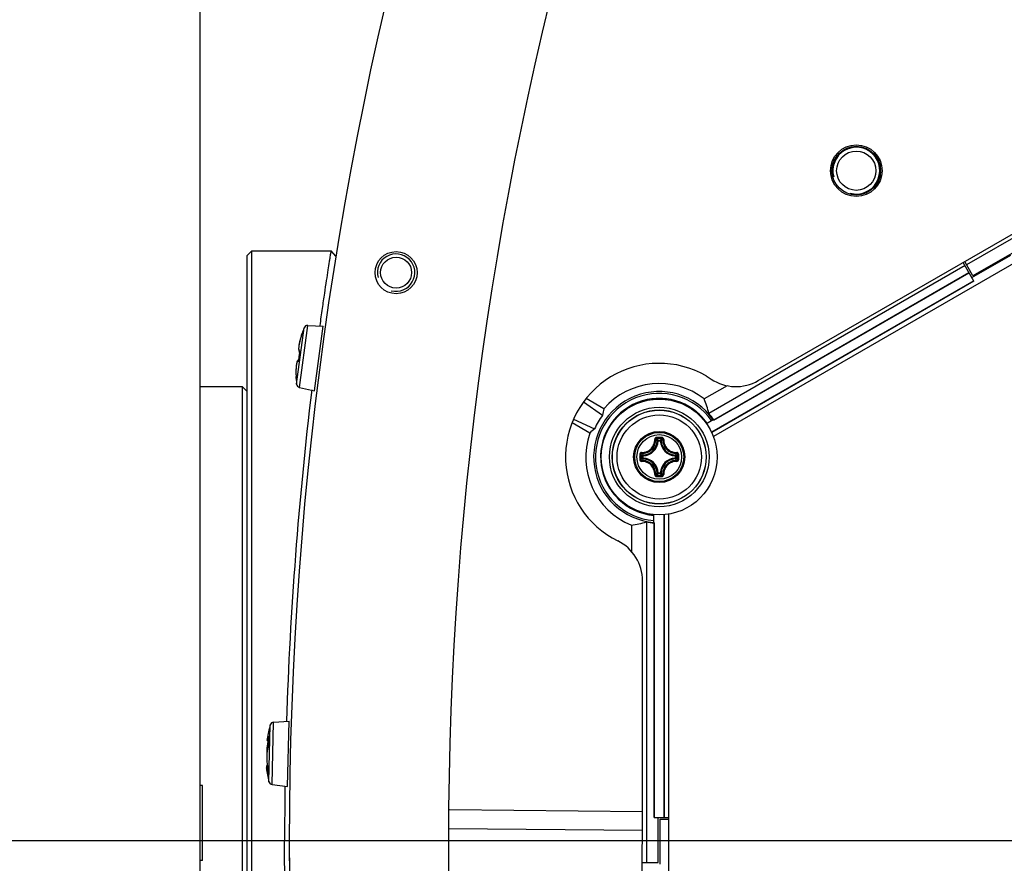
# Model space of a CAD drawing. Header units: millimetres. Extents: x 0 to 420, y 0 to 297.
# Tile 168 of 256: x 82 to 92, y 214 to 223. Entities that reach past the tile are written whole.
import ezdxf

# ---------------------------------------------------------------- set-up
doc = ezdxf.new("R2010")
doc.units = ezdxf.units.MM
doc.header["$LTSCALE"] = 23.1
doc.layers.get('0').update_dxf_attribs({"linetype": 'CONTINUOUS'})
for name, color, linetype in [('02___PRT_ALL_AXES', 7, 'CONTINUOUS'), ('AXES', 7, 'CONTINUOUS'), ('DIM_PILOTEES', 7, 'CONTINUOUS')]:
    doc.layers.add(name, color=color, linetype=linetype)
doc.styles.get("Standard").update_dxf_attribs({"font": 'txt', "width": 0.7})
doc.dimstyles.new('DIMSTYLE_4', dxfattribs={"dimtxt": 2.5, "dimasz": 3.5, "dimexe": 2, "dimexo": 0, "dimtad": 1, "dimdec": 0, "dimlfac": 10, "dimdsep": 46, "dimtxsty": 'Standard', "dimblk": '_FILLED', "dimblk1": '_FILLED', "dimblk2": '_FILLED', "dimcen": 0.09, "dimazin": 2, "dimtp": 0.8, "dimtm": 0.8, "dimtfac": 1, "dimtdec": 0, "dimtofl": 0, "dimtmove": 0, "dimatfit": 3, "dimldrblk": '_FILLED', "dimfxl": 0, "dimtolj": 1, "dimarcsym": 0})

# ---------------------------------------------------------------- blocks, each defined once
blk = doc.blocks.new('_FILLED')
at = {"color": 0, "linetype": 'ByBlock'}
blk.add_solid([(0, 0), (-1, 0.1429), (-1, -0.1429)], dxfattribs=at)
blk = doc.blocks.new('*D15')
at = {"layer": 'DIM_PILOTEES', "color": 2, "linetype": 'Continuous'}
for p, q in [((124.125, 214.622), (61.807, 214.622)), ((63.807, 214.622), (63.807, 172.035)), ((63.807, 129.447), (63.807, 172.035)), ((98.955, 129.447), (61.807, 129.447))]:
    blk.add_line(p, q, dxfattribs=at)
at = {"layer": 'DIM_PILOTEES', "color": 2, "linetype": 'Continuous', "xscale": 3.5, "yscale": 3.5, "zscale": 3.5}
for p, rotation in [((63.807, 214.622), 90), ((63.807, 129.447), 270)]:
    blk.add_blockref('_FILLED', p, dxfattribs=dict(at, rotation=rotation))
at = {"layer": 'DIM_PILOTEES', "color": 2, "linetype": 'Continuous', "insert": (60.682, 169.371), "char_height": 2.5, "width": 11.78571, "attachment_point": 2, "rotation": 90, "line_spacing_factor": 0.9}
blk.add_mtext('{\\ftxt;\\W0.0001;\\H0.0001;\\~}{\\ftxt;\\W0.4285714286;\\H2.5; }{\\ftxt;\\W0.0001;\\H0.0001;\\~}{\\ftxt;\\W0.0001;\\H0.0001;\\~}{\\ftxt;\\W2.2857142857;\\H2.5; }{\\ftxt;\\W0.0001;\\H0.0001;\\~}{\\ftxt;\\W0.0001;\\H0.0001;\\~}{\\ftxt;\\W0.4285714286;\\H2.5; }{\\ftxt;\\W0.0001;\\H0.0001;\\~}', dxfattribs=at)

msp = doc.modelspace()

# ---------------------------------------------------------------- linework, layer by layer
at = {"color": 7, "linetype": 'Continuous'}
for p, q in [((83.7252, 186.9846), (83.7252, 228.7907)), ((95.0573, 222.5935), (91.9066, 220.7744)), ((95.2471, 222.4288), (89.2037, 218.9396)), ((89.6821, 219.5363), (94.4775, 222.3049)), ((84.2252, 220.872), (84.2752, 220.922)), ((84.2252, 208.372), (84.2252, 220.872)), ((84.2752, 208.322), (84.2752, 220.922)), ((84.2752, 220.922), (85.1228, 220.922)), ((85.1722, 220.864), (85.1228, 220.922)), ((91.9637, 220.6371), (92.3801, 220.8775)), ((92.3917, 220.8957), (91.9753, 220.6553)), ((91.985, 220.6003), (91.87, 220.7995)), ((91.9753, 220.6553), (91.8866, 220.8091)), ((91.89, 220.7648), (89.1548, 219.1857)), ((89.2075, 219.1179), (91.9325, 220.6912)), ((89.208, 219.1142), (91.9342, 220.6882)), ((91.9832, 220.6033), (89.1836, 218.9869)), ((91.985, 220.6003), (89.1852, 218.9838)), ((84.7541, 219.4986), (84.8335, 220.1015)), ((84.7851, 219.4645), (84.8723, 220.1264)), ((84.8062, 220.0226), (84.8114, 220.0392)), ((84.8089, 220.0322), (84.808, 220.0294)), ((84.8092, 220.0317), (84.8085, 220.0298)), ((84.8097, 220.0348), (84.8089, 220.0322)), ((84.8097, 220.0335), (84.8092, 220.0317)), ((84.8105, 220.0371), (84.8097, 220.0348)), ((84.8102, 220.0352), (84.8097, 220.0335)), ((84.8107, 220.0366), (84.8102, 220.0352)), ((84.8109, 220.0384), (84.8105, 220.0371)), ((84.811, 220.038), (84.8107, 220.0366)), ((84.8114, 220.0403), (84.8109, 220.0384)), ((84.8114, 220.0391), (84.811, 220.038)), ((84.8114, 220.0418), (84.8115, 220.0394)), ((84.8115, 220.0394), (84.8114, 220.0391)), ((84.8114, 220.0392), (84.8115, 220.0394)), ((84.8115, 220.0394), (84.8122, 220.0422)), ((84.812, 220.0414), (84.8115, 220.0394)), ((84.8122, 220.0422), (84.8124, 220.0436)), ((84.8723, 220.1264), (85.0366, 220.1192)), ((84.9457, 219.4289), (85.0366, 220.1192)), ((84.807, 220.0263), (84.8065, 220.0248)), ((84.8065, 220.0248), (84.8069, 220.0247)), ((84.808, 220.0294), (84.807, 220.0263)), ((84.8085, 220.0298), (84.8075, 220.0266)), ((84.7836, 219.8485), (84.7842, 219.8481)), ((84.7857, 219.8427), (84.784, 219.8323)), ((84.7842, 219.8481), (84.7859, 219.847)), ((84.785, 219.8355), (84.7848, 219.8355)), ((84.7708, 219.7487), (84.7696, 219.7482)), ((84.7732, 219.7495), (84.7708, 219.7487)), ((84.7749, 219.7608), (84.7741, 219.7569)), ((84.775, 219.7592), (84.7748, 219.7592)), ((84.781, 219.8113), (84.7785, 219.7925)), ((84.7479, 219.5797), (84.7481, 219.5762)), ((84.7487, 219.5627), (84.7479, 219.5797)), ((84.7482, 219.562), (84.748, 219.5592)), ((84.7486, 219.5586), (84.748, 219.5592)), ((84.7481, 219.5762), (84.7483, 219.5727)), ((84.7486, 219.5634), (84.7482, 219.562)), ((84.7483, 219.5727), (84.7484, 219.5694)), ((84.7484, 219.5694), (84.7485, 219.5675)), ((84.7485, 219.5675), (84.7486, 219.5658)), ((84.7486, 219.5658), (84.7486, 219.5643)), ((84.7486, 219.5643), (84.7486, 219.5634)), ((84.7486, 219.5634), (84.7487, 219.5605)), ((89.1251, 219.5873), (89.1807, 219.5527)), ((84.1752, 219.472), (83.7252, 219.472)), ((84.1752, 209.772), (84.1752, 219.472)), ((84.1752, 219.472), (84.2252, 219.422)), ((84.7851, 219.4645), (84.9457, 219.4289)), ((89.3492, 219.4825), (89.105, 219.3415)), ((87.8173, 219.3095), (88.0207, 219.1686)), ((88.0335, 219.236), (87.8444, 219.3452)), ((87.883, 218.9765), (87.6944, 219.0854)), ((87.7117, 219.1267), (87.9352, 219.0211)), ((89.1287, 219.08), (89.2023, 219.1224)), ((88.614, 218.8921), (88.6041, 218.8927)), ((88.614, 218.8921), (88.614, 218.9021)), ((88.614, 218.9021), (88.6365, 218.9021)), ((88.6141, 218.8921), (88.6364, 218.8921)), ((88.6365, 218.8921), (88.6365, 218.9021)), ((88.6365, 218.8921), (88.6464, 218.8927)), ((88.4443, 218.7099), (88.4443, 218.7324)), ((88.4543, 218.7324), (88.4443, 218.7324)), ((88.4543, 218.7099), (88.4443, 218.7099)), ((88.4543, 218.7324), (88.4537, 218.7423)), ((88.4543, 218.7099), (88.4537, 218.7)), ((88.4543, 218.71), (88.4543, 218.7323)), ((88.7963, 218.7324), (88.7968, 218.7423)), ((88.7963, 218.7324), (88.8062, 218.7324)), ((88.7963, 218.7323), (88.7963, 218.71)), ((88.7963, 218.7099), (88.7968, 218.7)), ((88.7963, 218.7099), (88.8062, 218.7099)), ((88.8062, 218.7324), (88.8062, 218.7099)), ((88.614, 218.5501), (88.6041, 218.5496)), ((88.614, 218.5501), (88.614, 218.5402)), ((88.6365, 218.5402), (88.614, 218.5402)), ((88.6364, 218.5501), (88.6141, 218.5501)), ((88.6365, 218.5501), (88.6365, 218.5402)), ((88.6365, 218.5501), (88.6464, 218.5496)), ((88.5662, 218.0185), (88.5662, 218.1057)), ((88.6742, 218.1046), (88.6742, 214.872)), ((88.6777, 218.1049), (88.6777, 214.872)), ((88.7252, 218.1113), (88.7252, 211.133)), ((88.3279, 217.9929), (88.3279, 217.7135)), ((88.4877, 218.0278), (88.4877, 214.3911)), ((88.5727, 214.872), (88.5727, 218.0163)), ((88.5762, 214.872), (88.5762, 218.0178)), ((88.4477, 214.7333), (88.4477, 217.3983)), ((84.7239, 216.572), (84.7255, 216.572)), ((84.4582, 215.2526), (84.4726, 215.8606)), ((84.4927, 215.2221), (84.5085, 215.8894)), ((84.5085, 215.8894), (84.6727, 215.8999)), ((84.6563, 215.2039), (84.6727, 215.8999)), ((84.456, 215.723), (84.4558, 215.722)), ((84.456, 215.723), (84.4559, 215.722)), ((84.4464, 215.6874), (84.4481, 215.687)), ((84.4481, 215.687), (84.4543, 215.6862)), ((84.4504, 215.63), (84.4516, 215.6338)), ((84.4545, 215.6586), (84.4542, 215.6574)), ((84.4546, 215.6908), (84.4546, 215.6897)), ((84.4467, 215.3772), (84.4434, 215.3993)), ((84.4435, 215.3379), (84.4454, 215.33)), ((84.4451, 215.4023), (84.4451, 215.4013)), ((84.4454, 215.33), (84.4459, 215.3286)), ((84.4466, 215.3325), (84.4466, 215.3314)), ((84.447, 215.3754), (84.4467, 215.3772)), ((84.4467, 215.3325), (84.4468, 215.3312)), ((84.4467, 215.3325), (84.4468, 215.3312)), ((84.4467, 215.3284), (84.4468, 215.3296)), ((84.4468, 215.3296), (84.4468, 215.3312)), ((84.4474, 215.373), (84.447, 215.3754)), ((84.4478, 215.3733), (84.4479, 215.3755)), ((84.4479, 215.3755), (84.4479, 215.3784)), ((84.4927, 215.2221), (84.6563, 215.2039)), ((88.4477, 214.9333), (86.3871, 214.9513)), ((88.5727, 214.872), (88.7252, 214.872)), ((88.6152, 214.3911), (88.6152, 214.872)), ((88.634, 214.3727), (88.634, 214.8535)), ((88.634, 214.8535), (88.7252, 214.8535)), ((88.4477, 214.7333), (86.3799, 214.7513)), ((88.432, 213.1334), (88.446, 214.7333)), ((88.443, 214.3911), (88.6152, 214.3911))]:
    msp.add_line(p, q, dxfattribs=at)
for points in [[(84.8119, 220.0445), (84.8118, 220.0442), (84.8114, 220.0418)], [(84.8065, 220.0248), (84.8028, 220.0133), (84.7988, 220.0003), (84.795, 219.9875), (84.7916, 219.975), (84.7885, 219.963), (84.7857, 219.9515), (84.7833, 219.9406), (84.7813, 219.9304), (84.7795, 219.9208), (84.7782, 219.912), (84.7776, 219.9079)], [(84.8062, 220.0226), (84.8027, 220.0117), (84.7987, 219.9988), (84.7949, 219.986), (84.7914, 219.9733), (84.7882, 219.9608), (84.7854, 219.9488), (84.7829, 219.9373), (84.7807, 219.9265), (84.7789, 219.9163)], [(84.8075, 220.0266), (84.8064, 220.0232), (84.8062, 220.0226)], [(84.7789, 219.9163), (84.7775, 219.9069), (84.7764, 219.8983), (84.7757, 219.8906), (84.7753, 219.8835), (84.7751, 219.8773), (84.7753, 219.8717), (84.7757, 219.8667), (84.7765, 219.8623), (84.7775, 219.8583), (84.779, 219.8547), (84.781, 219.8514), (84.7836, 219.8485)], [(84.7849, 219.8362), (84.784, 219.8306), (84.7829, 219.8236), (84.7818, 219.8166), (84.7808, 219.8096), (84.7799, 219.8026)], [(84.784, 219.8323), (84.783, 219.8253), (84.782, 219.8183), (84.781, 219.8113)], [(84.7859, 219.8478), (84.7859, 219.8467), (84.7859, 219.8455), (84.7858, 219.8442), (84.7857, 219.8428), (84.7856, 219.8412), (84.7854, 219.8396), (84.7852, 219.8379), (84.7849, 219.8362)], [(84.7857, 219.8504), (84.7857, 219.8503), (84.7858, 219.85), (84.7858, 219.8494), (84.7859, 219.8487), (84.7859, 219.8478)], [(84.7745, 219.7569), (84.7715, 219.7559), (84.7681, 219.7538), (84.7654, 219.7511), (84.763, 219.748), (84.761, 219.7444), (84.7591, 219.7403), (84.7574, 219.7356), (84.7558, 219.7303), (84.7543, 219.7242), (84.7529, 219.7173), (84.7516, 219.7096), (84.7504, 219.701), (84.7503, 219.7)], [(84.7696, 219.7482), (84.7663, 219.7462), (84.7637, 219.7436), (84.7614, 219.7406), (84.7595, 219.7371), (84.7578, 219.7332), (84.7562, 219.7288), (84.7547, 219.7237), (84.7533, 219.7179), (84.752, 219.7113), (84.7508, 219.704)], [(84.7733, 219.75), (84.7731, 219.7487), (84.7728, 219.7476), (84.7725, 219.7467), (84.7723, 219.746), (84.7721, 219.7455), (84.772, 219.7453)], [(84.7753, 219.7643), (84.7746, 219.7581), (84.7744, 219.7563), (84.7742, 219.7545), (84.7739, 219.7529), (84.7736, 219.7514), (84.7733, 219.75)], [(84.7785, 219.7925), (84.7777, 219.7855), (84.7768, 219.7784), (84.776, 219.7714), (84.7753, 219.7643)], [(84.7508, 219.704), (84.7497, 219.6959), (84.7488, 219.687), (84.7479, 219.6774), (84.7473, 219.6669), (84.7468, 219.6558), (84.7465, 219.644), (84.7464, 219.6316), (84.7465, 219.6187), (84.7468, 219.6054), (84.7473, 219.5917), (84.7479, 219.5797)], [(84.4558, 215.7271), (84.4558, 215.7272), (84.4558, 215.7271), (84.4558, 215.7269), (84.4559, 215.7264), (84.4559, 215.7258), (84.4559, 215.7251), (84.4559, 215.7243), (84.4558, 215.7233), (84.4558, 215.7222), (84.4555, 215.7178)], [(84.4467, 215.6873), (84.4451, 215.679), (84.443, 215.6665), (84.4412, 215.6537), (84.4396, 215.6407), (84.4383, 215.6275), (84.4372, 215.6144), (84.4365, 215.6012), (84.436, 215.5882), (84.4358, 215.5754), (84.4359, 215.5629), (84.4361, 215.5573)], [(84.451, 215.633), (84.4484, 215.6261), (84.4457, 215.6174), (84.4433, 215.6079), (84.4412, 215.5978), (84.4394, 215.587), (84.4379, 215.5757), (84.4367, 215.5639)], [(84.4398, 215.7113), (84.4397, 215.7104), (84.4395, 215.7089), (84.4393, 215.7075), (84.4391, 215.7061), (84.439, 215.7048), (84.4389, 215.7036), (84.4388, 215.7025), (84.4387, 215.7015), (84.4387, 215.7005), (84.4387, 215.6996), (84.4387, 215.6986), (84.4387, 215.6977), (84.4388, 215.6968), (84.439, 215.6957), (84.4393, 215.6946), (84.4398, 215.6933), (84.4405, 215.6919), (84.4416, 215.6905), (84.4429, 215.6892), (84.4446, 215.6882), (84.4464, 215.6874)], [(84.4542, 215.6574), (84.4542, 215.6559), (84.4542, 215.6541), (84.4541, 215.6522), (84.454, 215.6503), (84.4539, 215.6483), (84.4537, 215.6465), (84.4534, 215.6446), (84.4532, 215.6429), (84.453, 215.6412), (84.4527, 215.6397), (84.4524, 215.6382), (84.4521, 215.6369), (84.4518, 215.6358), (84.4516, 215.6348), (84.4513, 215.634), (84.4511, 215.6334), (84.451, 215.633)], [(84.4544, 215.6897), (84.4543, 215.6856), (84.4542, 215.6796), (84.4542, 215.6736), (84.4542, 215.6677), (84.4542, 215.6617), (84.4542, 215.6574)], [(84.4555, 215.7178), (84.4552, 215.7119), (84.4549, 215.706), (84.4547, 215.7), (84.4545, 215.6941), (84.4544, 215.6897)], [(84.4367, 215.5639), (84.4357, 215.5517), (84.435, 215.5392), (84.4346, 215.5264), (84.4344, 215.5134), (84.4345, 215.5002), (84.435, 215.487), (84.4356, 215.4738), (84.4366, 215.4607), (84.4378, 215.4479), (84.4394, 215.4352)], [(84.4406, 215.4269), (84.4403, 215.4268), (84.4384, 215.4262), (84.4367, 215.4252), (84.4353, 215.4239), (84.4342, 215.4226), (84.4334, 215.4212), (84.4329, 215.42), (84.4325, 215.4189), (84.4323, 215.4178), (84.4321, 215.4169), (84.432, 215.416), (84.4319, 215.415), (84.4319, 215.4141), (84.4319, 215.4131), (84.4319, 215.4121), (84.432, 215.411), (84.432, 215.4098), (84.4321, 215.4085), (84.4322, 215.4071), (84.4323, 215.4057), (84.4325, 215.4041), (84.4326, 215.4033)], [(84.4394, 215.4352), (84.4411, 215.423), (84.4432, 215.4111), (84.4451, 215.4013)], [(84.4451, 215.4013), (84.4456, 215.3991), (84.446, 215.3968), (84.4463, 215.3944), (84.4467, 215.3919), (84.447, 215.3895), (84.4472, 215.3871), (84.4474, 215.3849), (84.4475, 215.3828), (84.4476, 215.3809), (84.4477, 215.3792), (84.4477, 215.3778), (84.4477, 215.3766), (84.4476, 215.3757), (84.4471, 215.3691)], [(84.4471, 215.3691), (84.4467, 215.3615), (84.4465, 215.354), (84.4464, 215.3464), (84.4464, 215.3389), (84.4466, 215.3325)]]:
    msp.add_lwpolyline(points, dxfattribs=at)
for centre, radius in [((90.7294, 221.7787), 0.26), ((90.7294, 221.7787), 0.21), ((88.6252, 218.7211), 0.6185), ((88.6252, 218.7211), 0.5318), ((88.6252, 218.7211), 0.5019), ((88.6252, 218.7211), 0.5), ((88.6253, 218.7211), 0.45), ((88.6253, 218.7211), 0.2732), ((88.6253, 218.7211), 0.2731), ((88.6253, 218.7211), 0.262), ((88.6253, 218.7211), 0.2384)]:
    msp.add_circle(centre, radius, dxfattribs=at)
for centre, radius, start, end in [((124.1252, 214.622), 39.45, 163.212, 196.78669), ((85.9447, 219.6485), 1.2, 157.82287, 160.73234), ((84.8219, 220.0403), 0.0101, 170.31482, 174.31877), ((84.8219, 220.0403), 0.01, 160.76816, 170.32921), ((84.8705, 220.0864), 0.04, 87.5, 157.82287), ((85.4511, 219.7965), 0.683, 166.51815, 166.69923), ((85.4865, 219.7879), 0.7194, 165.62269, 166.5124), ((85.5213, 219.7791), 0.7552, 165.36761, 165.62827), ((85.5427, 219.7735), 0.7773, 164.88353, 165.3666), ((85.5634, 219.7679), 0.7988, 164.57498, 164.88448), ((85.5857, 219.7617), 0.822, 163.82038, 164.57313), ((85.6048, 219.7562), 0.8418, 163.50736, 163.82242), ((85.6142, 219.7534), 0.8516, 163.04457, 163.50723), ((85.6204, 219.7515), 0.8582, 162.78594, 163.04486), ((85.6242, 219.7504), 0.862, 161.5911, 162.78675), ((85.9693, 219.6407), 1.2002, 170.66277, 172.49982), ((84.6786, 219.8529), 0.1078, 350.66328, 351.56652), ((84.6676, 219.7698), 0.1079, 353.44936, 354.338), ((85.9691, 219.6408), 1.2, 172.50011, 174.33741), ((88.6252, 218.7211), 1, 60.01085, 243.74462), ((85.4594, 219.6312), 0.713, 178.54905, 179.39723), ((85.5, 219.6307), 0.7537, 179.39167, 179.68744), ((85.5258, 219.6306), 0.7794, 179.68824, 180.13458), ((85.5523, 219.6306), 0.8059, 180.134, 180.50979), ((85.5798, 219.6309), 0.8334, 180.51099, 181.14642), ((85.4199, 219.6321), 0.6735, 178.34978, 178.54318), ((85.6038, 219.6313), 0.8574, 181.14492, 181.52111), ((85.6178, 219.6317), 0.8714, 181.52102, 181.92901), ((85.6285, 219.6321), 0.8821, 181.92889, 182.28202), ((85.6408, 219.6326), 0.8944, 182.28223, 183.38823), ((85.9447, 219.6485), 1.2, 184.26766, 187.17713), ((84.7586, 219.5593), 0.01, 171.64905, 184.21747), ((89.4446, 219.9476), 0.475, 236.25538, 300), ((124.746, 214.6229), 40.1207, 173.10715, 178.17851), ((84.7938, 219.5036), 0.04, 187.17713, 257.5), ((88.6252, 218.7197), 0.7002, 34.93575, 265.16551), ((88.6252, 218.7197), 0.7853, 52.34857, 138.89732), ((88.6252, 218.7197), 0.6802, 35.08125, 265.023), ((88.6252, 218.7211), 0.6262, 35.4069, 264.5931), ((88.6252, 218.7304), 0.6155, 64.708, 115.27353), ((88.6252, 218.7211), 0.6239, 114.91027, 185.07126), ((90.0159, 219.3233), 1.6539, 181.25619, 181.49531), ((87.2345, 219.3237), 1.6541, 358.51108, 358.72532), ((88.6252, 218.7211), 0.6239, 35.42723, 65.07126), ((88.6252, 218.7197), 0.7054, 34.36847, 41.34228), ((88.6252, 218.7197), 0.7037, 34.09429, 34.91119), ((88.6252, 218.7197), 0.7853, 160.91941, 247.74865), ((88.4453, 218.9011), 0.1591, 273.05434, 356.94559), ((88.4453, 218.9011), 0.169, 273.05291, 356.9472), ((88.3157, 218.6028), 0.4088, 45.14387, 48.28215), ((88.6249, 208.0323), 10.8976, 89.85392, 90.14255), ((88.6253, 208.1157), 10.8024, 89.85569, 90.14432), ((88.2787, 218.5843), 0.462, 43.45836, 46.26688), ((88.9718, 218.5843), 0.462, 133.73298, 136.54165), ((88.8053, 218.9011), 0.169, 183.0529, 266.94717), ((88.9349, 218.6027), 0.409, 131.71862, 134.85577), ((88.8053, 218.9011), 0.1591, 183.05441, 266.94559), ((88.7989, 217.2152), 1.6544, 118.50926, 118.72532), ((88.6172, 218.7165), 0.6155, 184.70791, 235.27355), ((99.3138, 218.7212), 10.8973, 179.85603, 180.00033), ((99.3139, 218.7211), 10.8975, 179.99981, 180.14412), ((99.231, 218.7211), 10.8027, 179.85574, 180.14426), ((88.7619, 219.0676), 0.4618, 223.73241, 226.54218), ((88.762, 218.3747), 0.4618, 133.45787, 136.26741), ((88.7439, 219.031), 0.4094, 221.71998, 224.85435), ((88.7438, 218.4114), 0.4092, 135.14517, 138.28089), ((88.4453, 218.5411), 0.1591, 3.05434, 86.94565), ((88.4453, 218.5411), 0.169, 3.05293, 86.9472), ((88.8053, 218.5411), 0.169, 93.05264, 176.94693), ((88.8053, 218.5411), 0.1591, 93.05441, 176.94559), ((88.507, 219.0307), 0.4088, 315.14387, 318.28215), ((88.5069, 218.4115), 0.409, 41.71863, 44.85577), ((88.4884, 219.0677), 0.462, 313.45836, 316.26688), ((88.4885, 218.3746), 0.462, 43.73298, 46.54165), ((78.0196, 218.7211), 10.8027, 359.85574, 0.14426), ((77.9366, 218.7212), 10.8975, 359.99981, 0.14412), ((77.9367, 218.7211), 10.8973, 359.85603, 0.00033), ((88.3154, 218.8398), 0.4094, 311.71999, 314.85435), ((88.6238, 229.4099), 10.8976, 269.86331, 270.15193), ((88.2788, 218.8578), 0.4618, 313.73245, 316.54218), ((88.6253, 229.3265), 10.8024, 269.85526, 270.14388), ((88.9718, 218.858), 0.462, 223.45836, 226.26689), ((88.9348, 218.8394), 0.4088, 225.14387, 228.28216), ((87.4084, 219.6245), 1.6539, 301.2562, 301.47201), ((88.6252, 218.7211), 0.6239, 234.91027, 264.57277), ((88.6252, 218.7197), 0.7054, 258.75984, 265.73195), ((88.6252, 218.7197), 0.7037, 265.18956, 266.00635), ((87.9727, 217.3983), 0.475, 0, 63.74462), ((85.6259, 215.5292), 1.2, 163.97287, 171.27573), ((84.511, 215.8495), 0.04, 93.65, 163.97287), ((85.2925, 215.6711), 0.8382, 176.51986, 178.65087), ((84.3783, 215.7278), 0.0779, 356.43632, 357.45186), ((85.1475, 215.5678), 0.7028, 174.65472, 175.70395), ((84.4576, 215.6302), 0.00719, 157.63288, 161.30797), ((84.3987, 215.6477), 0.0548, 345.28985, 346.72537), ((85.2981, 215.671), 0.8437, 178.72742, 180.84131), ((84.3813, 215.6575), 0.0732, 359.86123, 0.82934), ((84.3705, 215.6576), 0.084, 358.63823, 359.85781), ((85.6259, 215.5292), 1.2, 186.02427, 193.32713), ((84.9665, 215.471), 0.528, 187.33438, 187.80953), ((84.36, 215.3841), 0.087, 11.3899, 12.06931), ((84.3375, 215.3796), 0.1099, 9.87495, 11.36526), ((84.8074, 215.3438), 0.3609, 175.3017, 181.30374), ((84.8036, 215.3438), 0.357, 181.3203, 181.81127), ((84.4537, 215.3327), 0.00707, 182.00543, 190.82544), ((84.4536, 215.3327), 0.00701, 190.83894, 192.65669), ((84.4547, 215.3749), 0.00712, 175.42943, 192.57022), ((84.4972, 215.2619), 0.04, 193.32713, 263.65), ((124.769, 214.622), 40.1438, 179.16483, 180.00007)]:
    msp.add_arc(centre, radius, start, end, dxfattribs=at)
at = {"color": 2, "linetype": 'Continuous'}
for centre, radius in [((90.7294, 221.7787), 0.25), ((85.8159, 220.6902), 0.2)]:
    msp.add_arc(centre, radius, 255, 195, dxfattribs=at)
at = {"color": 7, "linetype": 'Continuous'}
for centre, major_axis, ratio, start_param, end_param in [((88.4133, 219.0869), (-0.424, 0.7344), 0.8660474, -1.913852, -1.7191638), ((88.8618, 219.1294), (0.4731, 0.8195), 0.8660474, -4.3653213, -4.2915402), ((88.5995, 218.7346), (0.6266, -0.3618), 0.9991568, 3.021627, 3.2581566), ((88.3883, 218.3093), (0.474, 0.8209), 0.8660474, 1.1469495, 1.220666), ((88.2008, 218.7197), (0.8488, 0), 0.8660474, -1.4206154, -1.2260297)]:
    msp.add_ellipse(centre, major_axis=major_axis, ratio=ratio, start_param=start_param, end_param=end_param, dxfattribs=at)
for points, knots in [([(85.0042, 220.1238), (85.0127, 220.1854), (85.0289, 220.3007), (85.0523, 220.4618), (85.0728, 220.599), (85.0899, 220.7118), (85.1022, 220.7904), (85.11, 220.8408), (85.1146, 220.8693), (85.1177, 220.8913), (85.1211, 220.9073), (85.121, 220.9165), (85.1234, 220.921), (85.1228, 220.922)], [0, 0, 0, 0, 0.2311121, 0.433078, 0.6051502, 0.7467006, 0.8572704, 0.9008115, 0.9364827, 0.9642586, 0.9841137, 0.9960284, 1, 1, 1, 1]), ([(84.8119, 220.0445), (84.8119, 220.0444), (84.8119, 220.0441), (84.8122, 220.0438), (84.8124, 220.0436)], [0, 0, 0, 0, 0.1825971, 1, 1, 1, 1]), ([(84.7865, 219.9536), (84.7849, 219.9467), (84.7819, 219.9334), (84.7785, 219.9144), (84.7763, 219.8976), (84.7752, 219.8834), (84.7754, 219.8719), (84.7769, 219.8636), (84.7795, 219.8578), (84.7829, 219.8564), (84.7844, 219.8565)], [0, 0, 0, 0, 0.209215, 0.3998846, 0.567552, 0.7085724, 0.8204715, 0.9025746, 0.9579503, 1, 1, 1, 1]), ([(84.7862, 219.848), (84.7863, 219.8501), (84.7864, 219.8525), (84.7852, 219.8565), (84.7844, 219.8565)], [0, 0, 0, 0, 0.7048601, 1, 1, 1, 1]), ([(84.7853, 219.8371), (84.7854, 219.8381), (84.7859, 219.8417), (84.7862, 219.8454), (84.7862, 219.848)], [0, 0, 0, 0, 0.2672348, 1, 1, 1, 1]), ([(84.769, 219.7398), (84.7678, 219.7404), (84.7643, 219.7409), (84.7601, 219.7367), (84.7568, 219.7298), (84.7537, 219.7196), (84.7511, 219.7064), (84.749, 219.6902), (84.7475, 219.6716), (84.7469, 219.6584), (84.7467, 219.6515)], [0, 0, 0, 0, 0.0431727, 0.0945281, 0.1724149, 0.281571, 0.421815, 0.5908512, 0.7850793, 1, 1, 1, 1]), ([(84.769, 219.7398), (84.7697, 219.7394), (84.7713, 219.7414), (84.772, 219.7438), (84.7727, 219.7458), (84.773, 219.7469)], [0, 0, 0, 0, 0.2828014, 0.5892373, 1, 1, 1, 1]), ([(84.7696, 219.7483), (84.7699, 219.7491), (84.7712, 219.7517), (84.7728, 219.7542), (84.7743, 219.7556)], [0, 0, 0, 0, 0.2987173, 1, 1, 1, 1]), ([(84.773, 219.7469), (84.7731, 219.7477), (84.7739, 219.7512), (84.7745, 219.7547), (84.7748, 219.7575)], [0, 0, 0, 0, 0.2260979, 1, 1, 1, 1]), ([(84.7486, 219.5586), (84.7486, 219.5585), (84.7487, 219.5591), (84.7487, 219.5596), (84.7487, 219.5611), (84.7487, 219.5621), (84.7487, 219.5627)], [0, 0, 0, 0, 0.0559616, 0.2441963, 0.5618129, 1, 1, 1, 1]), ([(88.4372, 218.769), (88.4555, 218.7684), (88.4929, 218.7749), (88.5404, 218.8061), (88.5715, 218.8535), (88.578, 218.8909), (88.5774, 218.9092)], [0, 0, 0, 0, 0.2490657, 0.5000009, 0.7509336, 1, 1, 1, 1]), ([(88.4384, 218.7586), (88.4579, 218.758), (88.4978, 218.7649), (88.5483, 218.7981), (88.5815, 218.8486), (88.5884, 218.8885), (88.5878, 218.908)], [0, 0, 0, 0, 0.2491878, 0.5000017, 0.7508139, 1, 1, 1, 1]), ([(88.5978, 218.9299), (88.5925, 218.9299), (88.5816, 218.9255), (88.5773, 218.9144), (88.5774, 218.9092)], [0, 0, 0, 0, 0.502102, 1, 1, 1, 1]), ([(88.5774, 218.9092), (88.5797, 218.9093), (88.5829, 218.9093), (88.5863, 218.9087), (88.5876, 218.9084), (88.5878, 218.908)], [0, 0, 0, 0, 0.6581827, 0.8829032, 1, 1, 1, 1]), ([(88.598, 218.9181), (88.5954, 218.9181), (88.59, 218.9161), (88.5877, 218.9106), (88.5878, 218.908)], [0, 0, 0, 0, 0.504442, 1, 1, 1, 1]), ([(88.5978, 218.9299), (88.5978, 218.9273), (88.598, 218.9234), (88.5978, 218.9194), (88.598, 218.9181)], [0, 0, 0, 0, 0.6630552, 1, 1, 1, 1]), ([(88.6527, 218.9299), (88.6527, 218.9273), (88.6525, 218.9234), (88.6528, 218.9194), (88.6525, 218.9181)], [0, 0, 0, 0, 0.663059, 1, 1, 1, 1]), ([(88.6627, 218.908), (88.6628, 218.9106), (88.6606, 218.9161), (88.6551, 218.9181), (88.6525, 218.9181)], [0, 0, 0, 0, 0.4955539, 1, 1, 1, 1]), ([(88.6731, 218.9092), (88.6732, 218.9144), (88.6689, 218.9255), (88.658, 218.9299), (88.6527, 218.9299)], [0, 0, 0, 0, 0.4975538, 1, 1, 1, 1]), ([(88.6627, 218.908), (88.6621, 218.8885), (88.669, 218.8486), (88.7022, 218.7981), (88.7527, 218.7649), (88.7926, 218.758), (88.8121, 218.7586)], [0, 0, 0, 0, 0.2491874, 0.4999997, 0.7508135, 1, 1, 1, 1]), ([(88.6731, 218.9092), (88.6708, 218.9093), (88.6676, 218.9093), (88.6642, 218.9087), (88.663, 218.9084), (88.6627, 218.908)], [0, 0, 0, 0, 0.6581811, 0.8829017, 1, 1, 1, 1]), ([(88.6731, 218.9092), (88.6725, 218.8909), (88.679, 218.8535), (88.7102, 218.8061), (88.7576, 218.7749), (88.795, 218.7684), (88.8133, 218.769)], [0, 0, 0, 0, 0.2490667, 0.5000001, 0.7509355, 1, 1, 1, 1]), ([(88.4372, 218.769), (88.432, 218.7691), (88.4209, 218.7648), (88.4165, 218.7539), (88.4165, 218.7486)], [0, 0, 0, 0, 0.4978879, 1, 1, 1, 1]), ([(88.4165, 218.7486), (88.4191, 218.7486), (88.423, 218.7484), (88.427, 218.7486), (88.4283, 218.7483)], [0, 0, 0, 0, 0.6630628, 1, 1, 1, 1]), ([(88.4165, 218.6937), (88.4191, 218.6937), (88.423, 218.6939), (88.427, 218.6936), (88.4283, 218.6939)], [0, 0, 0, 0, 0.6630545, 1, 1, 1, 1]), ([(88.4165, 218.6937), (88.4165, 218.6884), (88.4209, 218.6775), (88.432, 218.6732), (88.4372, 218.6733)], [0, 0, 0, 0, 0.5021153, 1, 1, 1, 1]), ([(88.4384, 218.7586), (88.4358, 218.7587), (88.4303, 218.7564), (88.4282, 218.751), (88.4283, 218.7483)], [0, 0, 0, 0, 0.4955566, 1, 1, 1, 1]), ([(88.4283, 218.6939), (88.4282, 218.6913), (88.4303, 218.6858), (88.4358, 218.6836), (88.4384, 218.6837)], [0, 0, 0, 0, 0.5044401, 1, 1, 1, 1]), ([(88.4372, 218.769), (88.4371, 218.7667), (88.4371, 218.7635), (88.4377, 218.7601), (88.438, 218.7588), (88.4384, 218.7586)], [0, 0, 0, 0, 0.6581809, 0.8829012, 1, 1, 1, 1]), ([(88.4372, 218.6733), (88.4371, 218.6756), (88.4371, 218.6788), (88.4377, 218.6822), (88.438, 218.6834), (88.4384, 218.6837)], [0, 0, 0, 0, 0.658178, 0.8828997, 1, 1, 1, 1]), ([(88.5774, 218.5331), (88.578, 218.5514), (88.5715, 218.5888), (88.5404, 218.6362), (88.4929, 218.6674), (88.4555, 218.6739), (88.4372, 218.6733)], [0, 0, 0, 0, 0.2490667, 0.5000001, 0.7509355, 1, 1, 1, 1]), ([(88.5878, 218.5343), (88.5884, 218.5538), (88.5815, 218.5937), (88.5483, 218.6442), (88.4978, 218.6774), (88.4579, 218.6843), (88.4384, 218.6837)], [0, 0, 0, 0, 0.2491874, 0.4999997, 0.7508135, 1, 1, 1, 1]), ([(88.4443, 218.7099), (88.4443, 218.7075), (88.4463, 218.7024), (88.4513, 218.7001), (88.4537, 218.7)], [0, 0, 0, 0, 0.4999794, 1, 1, 1, 1]), ([(88.8121, 218.6837), (88.7926, 218.6843), (88.7527, 218.6774), (88.7022, 218.6442), (88.669, 218.5937), (88.6621, 218.5538), (88.6627, 218.5343)], [0, 0, 0, 0, 0.2491876, 0.5000016, 0.7508137, 1, 1, 1, 1]), ([(88.8133, 218.6733), (88.795, 218.6739), (88.7575, 218.6674), (88.7101, 218.6362), (88.679, 218.5888), (88.6725, 218.5514), (88.6731, 218.533)], [0, 0, 0, 0, 0.2490634, 0.4999996, 0.7509324, 1, 1, 1, 1]), ([(88.8062, 218.7324), (88.8062, 218.7348), (88.8042, 218.7399), (88.7992, 218.7422), (88.7968, 218.7423)], [0, 0, 0, 0, 0.4999794, 1, 1, 1, 1]), ([(88.7968, 218.7), (88.7992, 218.7001), (88.8042, 218.7024), (88.8062, 218.7075), (88.8062, 218.7099)], [0, 0, 0, 0, 0.5000206, 1, 1, 1, 1]), ([(88.8133, 218.769), (88.8134, 218.7667), (88.8134, 218.7635), (88.8128, 218.7601), (88.8125, 218.7588), (88.8121, 218.7586)], [0, 0, 0, 0, 0.658178, 0.8828997, 1, 1, 1, 1]), ([(88.8222, 218.7483), (88.8223, 218.751), (88.8202, 218.7564), (88.8147, 218.7587), (88.8121, 218.7586)], [0, 0, 0, 0, 0.5044401, 1, 1, 1, 1]), ([(88.8121, 218.6837), (88.8147, 218.6836), (88.8202, 218.6858), (88.8223, 218.6913), (88.8222, 218.6939)], [0, 0, 0, 0, 0.4955563, 1, 1, 1, 1]), ([(88.8133, 218.6733), (88.8134, 218.6756), (88.8134, 218.6788), (88.8128, 218.6822), (88.8125, 218.6834), (88.8121, 218.6837)], [0, 0, 0, 0, 0.6581802, 0.8829007, 1, 1, 1, 1]), ([(88.834, 218.7486), (88.834, 218.7539), (88.8296, 218.7648), (88.8185, 218.7691), (88.8133, 218.769)], [0, 0, 0, 0, 0.5021153, 1, 1, 1, 1]), ([(88.8133, 218.6733), (88.8185, 218.6732), (88.8296, 218.6774), (88.834, 218.6884), (88.834, 218.6937)], [0, 0, 0, 0, 0.4979095, 1, 1, 1, 1]), ([(88.834, 218.7486), (88.8314, 218.7486), (88.8275, 218.7484), (88.8235, 218.7486), (88.8222, 218.7483)], [0, 0, 0, 0, 0.6630545, 1, 1, 1, 1]), ([(88.834, 218.6937), (88.8314, 218.6937), (88.8275, 218.6939), (88.8235, 218.6936), (88.8222, 218.6939)], [0, 0, 0, 0, 0.6630739, 1, 1, 1, 1]), ([(88.5774, 218.5331), (88.5773, 218.5279), (88.5816, 218.5168), (88.5925, 218.5124), (88.5978, 218.5124)], [0, 0, 0, 0, 0.4975005, 1, 1, 1, 1]), ([(88.5774, 218.5331), (88.5797, 218.533), (88.5829, 218.533), (88.5863, 218.5336), (88.5876, 218.5339), (88.5878, 218.5343)], [0, 0, 0, 0, 0.6581811, 0.8829017, 1, 1, 1, 1]), ([(88.5878, 218.5343), (88.5877, 218.5317), (88.59, 218.5262), (88.5954, 218.5241), (88.598, 218.5241)], [0, 0, 0, 0, 0.4955539, 1, 1, 1, 1]), ([(88.5978, 218.5124), (88.5978, 218.515), (88.598, 218.5189), (88.5978, 218.5229), (88.598, 218.5241)], [0, 0, 0, 0, 0.663059, 1, 1, 1, 1]), ([(88.6365, 218.5402), (88.6389, 218.5402), (88.644, 218.5422), (88.6463, 218.5472), (88.6464, 218.5496)], [0, 0, 0, 0, 0.4999794, 1, 1, 1, 1]), ([(88.6525, 218.5241), (88.6551, 218.5241), (88.6606, 218.5262), (88.6628, 218.5317), (88.6627, 218.5343)], [0, 0, 0, 0, 0.5044421, 1, 1, 1, 1]), ([(88.6527, 218.5124), (88.6527, 218.515), (88.6525, 218.5189), (88.6528, 218.5229), (88.6525, 218.5241)], [0, 0, 0, 0, 0.6630552, 1, 1, 1, 1]), ([(88.6527, 218.5124), (88.658, 218.5124), (88.6689, 218.5168), (88.6732, 218.5278), (88.6731, 218.533)], [0, 0, 0, 0, 0.5021313, 1, 1, 1, 1]), ([(88.6731, 218.5331), (88.6708, 218.533), (88.6676, 218.533), (88.6642, 218.5336), (88.663, 218.5339), (88.6627, 218.5343)], [0, 0, 0, 0, 0.6581735, 0.8828958, 1, 1, 1, 1]), ([(84.4398, 215.7113), (84.4395, 215.709), (84.439, 215.7059), (84.4388, 215.702), (84.4387, 215.7003), (84.4392, 215.6977), (84.4409, 215.6995), (84.4418, 215.701), (84.4435, 215.7043), (84.4459, 215.7099), (84.4492, 215.7184), (84.4515, 215.7249), (84.4527, 215.7285)], [0, 0, 0, 0, 0.1498288, 0.2036289, 0.2432073, 0.2817261, 0.3177878, 0.3557498, 0.4077314, 0.5532199, 0.7518754, 1, 1, 1, 1]), ([(84.4561, 215.7244), (84.4561, 215.7253), (84.4561, 215.727), (84.4561, 215.7293), (84.4558, 215.7309), (84.4556, 215.732), (84.4547, 215.7324), (84.4541, 215.7315), (84.4534, 215.7303), (84.453, 215.7292), (84.4527, 215.7285)], [0, 0, 0, 0, 0.2230338, 0.4022763, 0.5324282, 0.6121583, 0.6559236, 0.7212007, 0.835588, 1, 1, 1, 1]), ([(84.4527, 215.7285), (84.4527, 215.7279), (84.4529, 215.7254), (84.4543, 215.7231), (84.4557, 215.7219)], [0, 0, 0, 0, 0.2352012, 1, 1, 1, 1]), ([(84.4504, 215.63), (84.4479, 215.6239), (84.4436, 215.6096), (84.4371, 215.5753), (84.4336, 215.5252), (84.4354, 215.4634), (84.4409, 215.4218), (84.4451, 215.4023)], [0, 0, 0, 0, 0.0865624, 0.1937866, 0.4544897, 0.7395981, 1, 1, 1, 1]), ([(84.4477, 215.6333), (84.4481, 215.6375), (84.4498, 215.6541), (84.4521, 215.6706), (84.4542, 215.6827)], [0, 0, 0, 0, 0.256461, 1, 1, 1, 1]), ([(84.4481, 215.687), (84.4485, 215.687), (84.4496, 215.6883), (84.4508, 215.6906), (84.4527, 215.6949), (84.454, 215.6981), (84.4547, 215.7)], [0, 0, 0, 0, 0.0861013, 0.2789028, 0.5843142, 1, 1, 1, 1]), ([(84.452, 215.6351), (84.4523, 215.6367), (84.4537, 215.6434), (84.4543, 215.6503), (84.4545, 215.6556)], [0, 0, 0, 0, 0.2297192, 1, 1, 1, 1]), ([(84.4428, 215.4036), (84.4423, 215.4075), (84.4416, 215.414), (84.4411, 215.4206), (84.4411, 215.4232)], [0, 0, 0, 0, 0.6017263, 1, 1, 1, 1]), ([(84.4435, 215.3379), (84.441, 215.3507), (84.437, 215.3724), (84.4335, 215.3943), (84.4326, 215.4033)], [0, 0, 0, 0, 0.5897405, 1, 1, 1, 1]), ([(84.4435, 215.3379), (84.4435, 215.3382), (84.4438, 215.3399), (84.4453, 215.3412), (84.4464, 215.3419)], [0, 0, 0, 0, 0.2024508, 1, 1, 1, 1]), ([(84.4479, 215.3784), (84.4478, 215.3799), (84.4475, 215.3866), (84.4467, 215.3934), (84.4458, 215.3985)], [0, 0, 0, 0, 0.2301219, 1, 1, 1, 1]), ([(84.4459, 215.3286), (84.446, 215.3283), (84.4463, 215.3275), (84.4467, 215.3282), (84.4467, 215.3284)], [0, 0, 0, 0, 0.601894, 1, 1, 1, 1]), ([(85.1228, 208.322), (85.1223, 208.3224), (85.1229, 208.3254), (85.1211, 208.3305), (85.1201, 208.3402), (85.1166, 208.3601), (85.1114, 208.3947), (85.1031, 208.4471), (85.0927, 208.5145), (85.0801, 208.5965), (85.0656, 208.6932), (85.0422, 208.8506), (85.0091, 209.0821), (84.9659, 209.4001), (84.919, 209.7693), (84.8703, 210.186), (84.8217, 210.646), (84.7576, 211.3309), (84.6896, 212.2558), (84.6373, 213.419), (84.6252, 214.2176), (84.6252, 214.622)], [0, 0, 0, 0, 0.0003011, 0.0012045, 0.00271, 0.0048174, 0.0108318, 0.0192358, 0.0300161, 0.0431504, 0.0586124, 0.0763727, 0.1186214, 0.1695128, 0.2285469, 0.2951098, 0.3684914, 0.447898, 0.6213152, 0.8082206, 1, 1, 1, 1])]:
    msp.add_open_spline(points, degree=3, knots=knots, dxfattribs=at)
for points in [[(84.7844, 219.8565), (84.784, 219.8541), (84.7845, 219.8513), (84.7858, 219.8493)], [(84.769, 219.7398), (84.7692, 219.7423), (84.7705, 219.7448), (84.7724, 219.7465)], [(88.614, 218.9021), (88.6116, 218.9021), (88.6065, 218.9001), (88.6042, 218.8951), (88.6041, 218.8927)], [(88.6464, 218.8927), (88.6463, 218.8951), (88.644, 218.9001), (88.6389, 218.9021), (88.6365, 218.9021)], [(88.4537, 218.7423), (88.4513, 218.7422), (88.4463, 218.7399), (88.4443, 218.7348), (88.4443, 218.7324)], [(88.6041, 218.5496), (88.6042, 218.5472), (88.6065, 218.5422), (88.6116, 218.5402), (88.614, 218.5402)], [(84.4504, 215.63), (84.4504, 215.6309), (84.4505, 215.6317), (84.4508, 215.6325)]]:
    msp.add_open_spline(points, degree=3, dxfattribs=at)
at = {"layer": '02___PRT_ALL_AXES', "color": 7, "linetype": 'Continuous'}
for centre, radius in [((90.7294, 221.7787), 0.275), ((85.8158, 220.6896), 0.225), ((85.8159, 220.6902), 0.165)]:
    msp.add_circle(centre, radius, dxfattribs=at)
msp.add_arc((124.1252, 214.622), 37.75, 163.04916, 196.95001, dxfattribs=at)
at = {"layer": 'AXES', "color": 7, "linetype": 'Continuous'}
for p, q in [((83.7502, 215.212), (83.7252, 215.212)), ((83.7502, 214.412), (83.7502, 215.212)), ((83.7502, 214.412), (83.7252, 214.412))]:
    msp.add_line(p, q, dxfattribs=at)
at = {"layer": 'DIM_PILOTEES', "color": 2, "linetype": 'Continuous'}
msp.add_arc((124.1252, 214.622), 39.45, 180, 220.01922, dxfattribs=at)

# ---------------------------------------------------------------- dimensions: what is measured, and where the dimension line sits
dim = msp.add_linear_dim(base=(63.8067, 214.622), p1=(98.9554, 129.4471), p2=(124.1252, 214.622), angle=90, text='{\\ftxt;\\W0.0001;\\H0.0001;\\~}{\\ftxt;\\W0.4285714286;\\H2.5; }{\\ftxt;\\W0.0001;\\H0.0001;\\~}{\\ftxt;\\W0.0001;\\H0.0001;\\~}{\\ftxt;\\W2.2857142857;\\H2.5; }{\\ftxt;\\W0.0001;\\H0.0001;\\~}{\\ftxt;\\W0.0001;\\H0.0001;\\~}{\\ftxt;\\W0.4285714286;\\H2.5; }{\\ftxt;\\W0.0001;\\H0.0001;\\~}', dimstyle='DIMSTYLE_4', dxfattribs=at)
dim.commit()
dim.dimension.update_dxf_attribs({"geometry": '*D15', "text_midpoint": (63.8067, 172.2285), "dimtype": 160})

doc.saveas('drawing.dxf')
